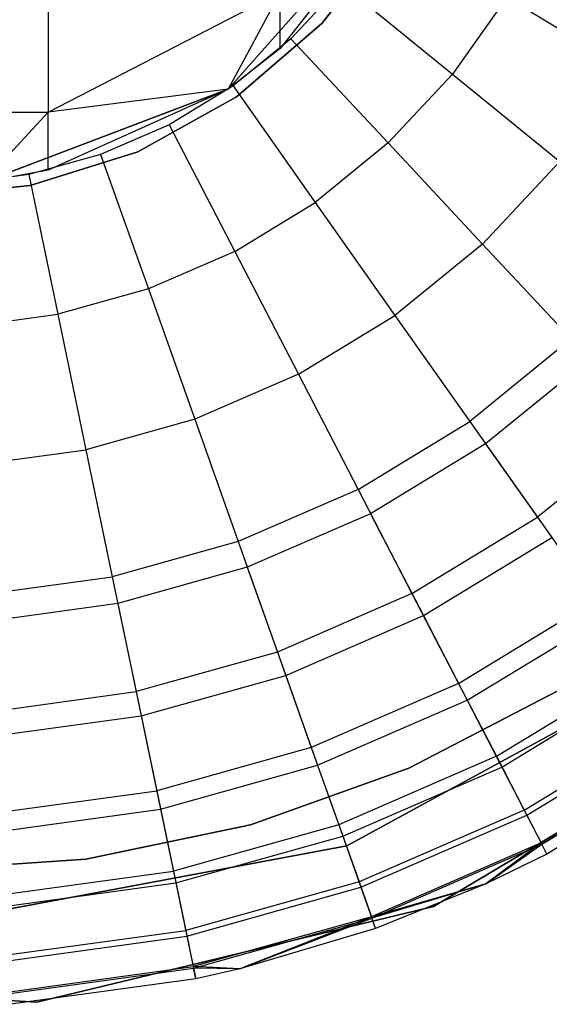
# Model space of a CAD drawing. Extents: x -28.1 to 0, y 0 to 28.1.
# Tile 57 of 215: x -14.037 to -13.847, y 0.001 to 0.355. Entities that reach past the tile are written whole.
import ezdxf

# ---------------------------------------------------------------- set-up
doc = ezdxf.new("R2010")
doc.units = 0
doc.header["$MEASUREMENT"] = 0
doc.layers.get('0').update_dxf_attribs({"color": 13, "linetype": 'CONTINUOUS'})

# ---------------------------------------------------------------- blocks, each defined once
blk = doc.blocks.new('ORTO_VIII_Z_ZAROWKA_OKAPO0')
at = {"color": 0}
for p, q in [((14.44758, 0.59107, 7.64954), (14.51006, 0.6616, 7.64954)), ((14.51006, 0.6616, 7.64954), (14.44758, 0.59107, 2.13773)), ((14.51006, 0.6616, 7.64954), (14.44758, 0.59107, 2.13773)), ((14.44758, 0.59107, 7.64954), (14.51006, 0.6616, 7.64954)), ((14.51006, 0.6616, 2.13773), (14.46629, 0.60573, 2.13773)), ((14.51006, 0.6616, 7.64954), (14.46629, 0.60573, 2.13773)), ((14.51006, 0.6616, 2.13773), (14.46629, 0.60573, 2.13773)), ((14.51006, 0.6616, 7.64954), (14.46629, 0.60573, 2.13773)), ((14.38286, 0.6447, 1.6684), (14.38286, 0.5828, 1.89944)), ((14.38286, 0.6447, 1.6684), (14.38286, 0.5828, 1.89944)), ((14.50622, 0.64698, 3.47238), (14.48137, 0.61483, 3.47238)), ((14.48137, 0.61483, 3.43301), (14.50622, 0.64698, 3.43301)), ((14.48137, 0.61483, 3.43301), (14.50622, 0.64698, 3.43301)), ((14.50622, 0.64698, 3.47238), (14.48137, 0.61483, 3.47238)), ((14.48845, 0.62885, 12.27765), (14.47012, 0.60921, 12.27765)), ((14.48845, 0.62885, 12.27765), (14.47012, 0.60921, 12.27765)), ((14.48845, 0.62885, 12.27765), (14.52823, 0.59649, 12.27316)), ((14.48845, 0.62885, 12.27765), (14.52823, 0.59649, 12.27316)), ((14.38286, 0.5828, 1.89944), (14.46629, 0.62592, 1.90705)), ((14.38286, 0.5828, 1.89944), (14.46629, 0.62592, 1.90705)), ((14.46629, 0.62592, 1.90705), (14.44758, 0.59107, 2.13773)), ((14.46629, 0.62592, 1.90705), (14.44758, 0.59107, 2.13773)), ((14.46629, 0.60573, 2.13773), (14.46629, 0.62592, 1.90705)), ((14.46629, 0.60573, 2.13773), (14.46629, 0.62592, 1.90705)), ((14.54776, 0.62416, 12.27316), (14.52823, 0.59649, 12.27316)), ((14.54776, 0.62416, 12.27316), (14.52823, 0.59649, 12.27316)), ((14.54776, 0.62416, 12.27316), (14.59024, 0.59833, 12.25984)), ((14.54776, 0.62416, 12.27316), (14.59024, 0.59833, 12.25984)), ((14.48137, 0.61483, 3.47238), (14.45056, 0.58835, 3.47238)), ((14.45056, 0.58835, 3.43301), (14.48137, 0.61483, 3.43301)), ((14.45056, 0.58835, 3.43301), (14.48137, 0.61483, 3.43301)), ((14.48137, 0.61483, 3.47238), (14.45056, 0.58835, 3.47238)), ((14.48137, 0.61483, 3.43301), (14.48137, 0.61483, 3.47238)), ((14.48137, 0.61483, 3.43301), (14.48137, 0.61483, 3.47238)), ((14.47012, 0.60921, 12.27765), (14.44928, 0.59226, 12.27765)), ((14.47012, 0.60921, 12.27765), (14.44928, 0.59226, 12.27765)), ((14.47012, 0.60921, 12.27765), (14.50511, 0.57174, 12.27316)), ((14.47012, 0.60921, 12.27765), (14.50511, 0.57174, 12.27316)), ((14.46629, 0.60573, 2.13773), (14.44758, 0.59107, 2.13773)), ((14.46629, 0.60573, 2.13773), (14.44758, 0.59107, 2.13773)), ((14.52823, 0.59649, 12.27316), (14.50511, 0.57174, 12.27316)), ((14.52823, 0.59649, 12.27316), (14.50511, 0.57174, 12.27316)), ((14.52823, 0.59649, 12.27316), (14.56679, 0.56512, 12.25984)), ((14.52823, 0.59649, 12.27316), (14.56679, 0.56512, 12.25984)), ((14.44928, 0.59226, 12.27765), (14.42632, 0.5783, 12.27765)), ((14.44928, 0.59226, 12.27765), (14.42632, 0.5783, 12.27765)), ((14.44928, 0.59226, 12.27765), (14.47885, 0.55037, 12.27316)), ((14.44928, 0.59226, 12.27765), (14.47885, 0.55037, 12.27316)), ((14.35948, 0.55766, 7.64954), (14.44758, 0.59107, 7.64954)), ((14.44758, 0.59107, 7.64954), (14.35948, 0.55766, 2.13773)), ((14.44758, 0.59107, 7.64954), (14.35948, 0.55766, 2.13773)), ((14.35948, 0.55766, 7.64954), (14.44758, 0.59107, 7.64954)), ((14.44758, 0.59107, 2.13773), (14.38286, 0.5828, 1.89944)), ((14.44758, 0.59107, 2.13773), (14.38286, 0.5828, 1.89944)), ((14.44758, 0.59107, 2.13773), (14.38286, 0.56195, 2.13773)), ((14.44758, 0.59107, 7.64954), (14.38286, 0.56195, 2.13773)), ((14.44758, 0.59107, 2.13773), (14.38286, 0.56195, 2.13773)), ((14.44758, 0.59107, 7.64954), (14.38286, 0.56195, 2.13773)), ((14.45056, 0.58835, 3.47238), (14.41505, 0.56861, 3.47238)), ((14.41505, 0.56861, 3.43301), (14.45056, 0.58835, 3.43301)), ((14.41505, 0.56861, 3.43301), (14.45056, 0.58835, 3.43301)), ((14.45056, 0.58835, 3.47238), (14.41505, 0.56861, 3.47238)), ((14.44758, 0.59107, 7.64954), (14.44758, 0.59107, 2.13773)), ((14.44758, 0.59107, 7.64954), (14.44758, 0.59107, 2.13773)), ((14.45056, 0.58835, 3.43301), (14.45056, 0.58835, 3.47238)), ((14.45056, 0.58835, 3.43301), (14.45056, 0.58835, 3.47238)), ((14.28865, 0.5828, 1.89944), (14.38286, 0.5828, 1.89944)), ((14.28865, 0.5828, 1.89944), (14.38286, 0.5828, 1.89944)), ((14.38286, 0.5828, 1.89944), (14.35948, 0.55766, 2.13773)), ((14.38286, 0.5828, 1.89944), (14.35948, 0.55766, 2.13773)), ((14.38286, 0.56195, 2.13773), (14.38286, 0.5828, 1.89944)), ((14.38286, 0.56195, 2.13773), (14.38286, 0.5828, 1.89944)), ((14.42632, 0.5783, 12.27765), (14.40168, 0.56759, 12.27765)), ((14.42632, 0.5783, 12.27765), (14.40168, 0.56759, 12.27765)), ((14.42632, 0.5783, 12.27765), (14.44991, 0.53277, 12.27316)), ((14.42632, 0.5783, 12.27765), (14.44991, 0.53277, 12.27316)), ((14.50511, 0.57174, 12.27316), (14.47885, 0.55037, 12.27316)), ((14.50511, 0.57174, 12.27316), (14.47885, 0.55037, 12.27316)), ((14.50511, 0.57174, 12.27316), (14.53905, 0.53541, 12.25984)), ((14.50511, 0.57174, 12.27316), (14.53905, 0.53541, 12.25984)), ((14.40168, 0.56759, 12.27765), (14.37581, 0.56035, 12.27765)), ((14.40168, 0.56759, 12.27765), (14.37581, 0.56035, 12.27765)), ((14.41505, 0.56861, 3.47238), (14.3763, 0.55643, 3.47238)), ((14.3763, 0.55643, 3.43301), (14.41505, 0.56861, 3.43301)), ((14.3763, 0.55643, 3.43301), (14.41505, 0.56861, 3.43301)), ((14.41505, 0.56861, 3.47238), (14.3763, 0.55643, 3.47238)), ((14.40168, 0.56759, 12.27765), (14.41885, 0.51928, 12.27316)), ((14.40168, 0.56759, 12.27765), (14.41885, 0.51928, 12.27316)), ((14.41505, 0.56861, 3.43301), (14.41505, 0.56861, 3.47238)), ((14.41505, 0.56861, 3.43301), (14.41505, 0.56861, 3.47238)), ((14.56679, 0.56512, 12.25984), (14.53905, 0.53541, 12.25984)), ((14.56679, 0.56512, 12.25984), (14.53905, 0.53541, 12.25984)), ((14.37581, 0.56035, 12.27765), (14.34919, 0.55669, 12.27765)), ((14.37581, 0.56035, 12.27765), (14.34919, 0.55669, 12.27765)), ((14.38286, 0.56195, 2.13773), (14.35948, 0.55766, 2.13773)), ((14.38286, 0.56195, 2.13773), (14.35948, 0.55766, 2.13773)), ((14.37581, 0.56035, 12.27765), (14.38624, 0.51014, 12.27316)), ((14.37581, 0.56035, 12.27765), (14.38624, 0.51014, 12.27316)), ((14.3763, 0.55643, 3.47238), (14.33588, 0.55229, 3.47238)), ((14.33588, 0.55229, 3.43301), (14.3763, 0.55643, 3.43301)), ((14.33588, 0.55229, 3.43301), (14.3763, 0.55643, 3.43301)), ((14.3763, 0.55643, 3.47238), (14.33588, 0.55229, 3.47238)), ((14.3763, 0.55643, 3.43301), (14.3763, 0.55643, 3.47238)), ((14.3763, 0.55643, 3.43301), (14.3763, 0.55643, 3.47238)), ((14.44991, 0.53277, 12.27316), (14.47885, 0.55037, 12.27316)), ((14.44991, 0.53277, 12.27316), (14.47885, 0.55037, 12.27316)), ((14.47885, 0.55037, 12.27316), (14.50751, 0.50975, 12.25984)), ((14.47885, 0.55037, 12.27316), (14.50751, 0.50975, 12.25984)), ((14.53905, 0.53541, 12.25984), (14.50751, 0.50975, 12.25984)), ((14.53905, 0.53541, 12.25984), (14.50751, 0.50975, 12.25984)), ((14.53905, 0.53541, 12.25984), (14.57089, 0.50131, 12.23809)), ((14.53905, 0.53541, 12.25984), (14.57089, 0.50131, 12.23809)), ((14.44991, 0.53277, 12.27316), (14.41885, 0.51928, 12.27316)), ((14.44991, 0.53277, 12.27316), (14.41885, 0.51928, 12.27316)), ((14.44991, 0.53277, 12.27316), (14.47278, 0.48863, 12.25984)), ((14.44991, 0.53277, 12.27316), (14.47278, 0.48863, 12.25984)), ((14.41885, 0.51928, 12.27316), (14.38624, 0.51014, 12.27316)), ((14.41885, 0.51928, 12.27316), (14.38624, 0.51014, 12.27316)), ((14.41885, 0.51928, 12.27316), (14.4355, 0.47244, 12.25984)), ((14.41885, 0.51928, 12.27316), (14.4355, 0.47244, 12.25984)), ((14.35269, 0.50553, 12.27316), (14.38624, 0.51014, 12.27316)), ((14.35269, 0.50553, 12.27316), (14.38624, 0.51014, 12.27316)), ((14.38624, 0.51014, 12.27316), (14.39635, 0.46147, 12.25984)), ((14.38624, 0.51014, 12.27316), (14.39635, 0.46147, 12.25984)), ((14.47278, 0.48863, 12.25984), (14.50751, 0.50975, 12.25984)), ((14.47278, 0.48863, 12.25984), (14.50751, 0.50975, 12.25984)), ((14.50751, 0.50975, 12.25984), (14.53442, 0.47164, 12.23809)), ((14.50751, 0.50975, 12.25984), (14.53442, 0.47164, 12.23809)), ((14.57089, 0.50131, 12.23809), (14.53442, 0.47164, 12.23809)), ((14.57089, 0.50131, 12.23809), (14.53442, 0.47164, 12.23809)), ((14.57761, 0.49412, 9.95481), (14.54009, 0.4636, 9.95481)), ((14.57761, 0.49412, 9.95481), (14.54009, 0.4636, 9.95481)), ((14.47278, 0.48863, 12.25984), (14.4355, 0.47244, 12.25984)), ((14.47278, 0.48863, 12.25984), (14.4355, 0.47244, 12.25984)), ((14.47278, 0.48863, 12.25984), (14.49424, 0.44721, 12.23809)), ((14.47278, 0.48863, 12.25984), (14.49424, 0.44721, 12.23809)), ((14.4355, 0.47244, 12.25984), (14.39635, 0.46147, 12.25984)), ((14.4355, 0.47244, 12.25984), (14.39635, 0.46147, 12.25984)), ((14.4355, 0.47244, 12.25984), (14.45112, 0.42848, 12.23809)), ((14.4355, 0.47244, 12.25984), (14.45112, 0.42848, 12.23809)), ((14.49424, 0.44721, 12.23809), (14.53442, 0.47164, 12.23809)), ((14.49424, 0.44721, 12.23809), (14.53442, 0.47164, 12.23809)), ((14.53442, 0.47164, 12.23809), (14.55873, 0.4372, 12.20857)), ((14.53442, 0.47164, 12.23809), (14.55873, 0.4372, 12.20857)), ((14.59966, 0.4705, 12.20857), (14.55873, 0.4372, 12.20857)), ((14.59966, 0.4705, 12.20857), (14.55873, 0.4372, 12.20857)), ((14.35608, 0.45593, 12.25984), (14.39635, 0.46147, 12.25984)), ((14.35608, 0.45593, 12.25984), (14.39635, 0.46147, 12.25984)), ((14.39635, 0.46147, 12.25984), (14.40584, 0.4158, 12.23809)), ((14.39635, 0.46147, 12.25984), (14.40584, 0.4158, 12.23809)), ((14.54009, 0.4636, 9.95481), (14.49877, 0.43847, 9.95481)), ((14.54009, 0.4636, 9.95481), (14.49877, 0.43847, 9.95481)), ((14.54009, 0.4636, 9.95481), (14.56387, 0.42992, 10.02262)), ((14.54009, 0.4636, 9.95481), (14.56387, 0.42992, 10.02262)), ((14.49424, 0.44721, 12.23809), (14.45112, 0.42848, 12.23809)), ((14.49424, 0.44721, 12.23809), (14.45112, 0.42848, 12.23809)), ((14.49424, 0.44721, 12.23809), (14.51364, 0.40978, 12.20857)), ((14.49424, 0.44721, 12.23809), (14.51364, 0.40978, 12.20857)), ((14.49877, 0.43847, 9.95481), (14.45441, 0.41921, 9.95481)), ((14.49877, 0.43847, 9.95481), (14.45441, 0.41921, 9.95481)), ((14.49877, 0.43847, 9.95481), (14.51774, 0.40187, 10.02262)), ((14.49877, 0.43847, 9.95481), (14.51774, 0.40187, 10.02262)), ((14.51364, 0.40978, 12.20857), (14.55873, 0.4372, 12.20857)), ((14.51364, 0.40978, 12.20857), (14.55873, 0.4372, 12.20857)), ((14.55873, 0.4372, 12.20857), (14.57972, 0.40746, 12.17217)), ((14.55873, 0.4372, 12.20857), (14.57972, 0.40746, 12.17217)), ((14.45112, 0.42848, 12.23809), (14.40584, 0.4158, 12.23809)), ((14.45112, 0.42848, 12.23809), (14.40584, 0.4158, 12.23809)), ((14.45112, 0.42848, 12.23809), (14.46524, 0.38875, 12.20857)), ((14.45112, 0.42848, 12.23809), (14.46524, 0.38875, 12.20857)), ((14.51774, 0.40187, 10.02262), (14.56387, 0.42992, 10.02262)), ((14.51774, 0.40187, 10.02262), (14.56387, 0.42992, 10.02262)), ((14.45441, 0.41921, 9.95481), (14.40785, 0.40616, 9.95481)), ((14.45441, 0.41921, 9.95481), (14.40785, 0.40616, 9.95481)), ((14.45441, 0.41921, 9.95481), (14.46822, 0.38036, 10.02262)), ((14.45441, 0.41921, 9.95481), (14.46822, 0.38036, 10.02262)), ((14.35926, 0.40939, 12.23809), (14.40584, 0.4158, 12.23809)), ((14.35926, 0.40939, 12.23809), (14.40584, 0.4158, 12.23809)), ((14.40584, 0.4158, 12.23809), (14.41442, 0.37452, 12.20857)), ((14.40584, 0.4158, 12.23809), (14.41442, 0.37452, 12.20857)), ((14.51364, 0.40978, 12.20857), (14.46524, 0.38875, 12.20857)), ((14.51364, 0.40978, 12.20857), (14.46524, 0.38875, 12.20857)), ((14.51364, 0.40978, 12.20857), (14.53038, 0.37746, 12.17217)), ((14.51364, 0.40978, 12.20857), (14.53038, 0.37746, 12.17217)), ((14.53038, 0.37746, 12.17217), (14.57972, 0.40746, 12.17217)), ((14.53038, 0.37746, 12.17217), (14.57972, 0.40746, 12.17217)), ((14.40785, 0.40616, 9.95481), (14.35994, 0.39957, 9.95481)), ((14.40785, 0.40616, 9.95481), (14.35994, 0.39957, 9.95481)), ((14.40785, 0.40616, 9.95481), (14.41623, 0.36579, 10.02262)), ((14.40785, 0.40616, 9.95481), (14.41623, 0.36579, 10.02262)), ((14.46822, 0.38036, 10.02262), (14.51774, 0.40187, 10.02262)), ((14.46822, 0.38036, 10.02262), (14.51774, 0.40187, 10.02262)), ((14.51774, 0.40187, 10.02262), (14.53352, 0.37141, 10.09418)), ((14.51774, 0.40187, 10.02262), (14.53352, 0.37141, 10.09418)), ((14.53352, 0.37141, 10.09418), (14.58365, 0.40189, 10.09418)), ((14.53352, 0.37141, 10.09418), (14.58365, 0.40189, 10.09418)), ((14.46524, 0.38875, 12.20857), (14.41442, 0.37452, 12.20857)), ((14.46524, 0.38875, 12.20857), (14.41442, 0.37452, 12.20857)), ((14.46524, 0.38875, 12.20857), (14.47742, 0.35446, 12.17217)), ((14.46524, 0.38875, 12.20857), (14.47742, 0.35446, 12.17217)), ((14.61671, 0.38805, 10.00781), (14.49016, 0.3191, 10.00781)), ((14.49016, 0.3191, 3.3149), (14.61671, 0.38805, 3.3149)), ((14.49016, 0.3191, 3.3149), (14.61671, 0.38805, 3.3149)), ((14.61671, 0.38805, 10.00781), (14.49016, 0.3191, 10.00781)), ((14.54397, 0.35125, 12.13001), (14.59674, 0.38335, 12.13001)), ((14.54397, 0.35125, 12.13001), (14.59674, 0.38335, 12.13001)), ((14.41623, 0.36579, 10.02262), (14.46822, 0.38036, 10.02262)), ((14.41623, 0.36579, 10.02262), (14.46822, 0.38036, 10.02262)), ((14.46822, 0.38036, 10.02262), (14.47971, 0.34803, 10.09418)), ((14.46822, 0.38036, 10.02262), (14.47971, 0.34803, 10.09418)), ((14.54596, 0.3474, 10.16879), (14.59924, 0.3798, 10.16879)), ((14.54596, 0.3474, 10.16879), (14.59924, 0.3798, 10.16879)), ((14.53038, 0.37746, 12.17217), (14.47742, 0.35446, 12.17217)), ((14.53038, 0.37746, 12.17217), (14.47742, 0.35446, 12.17217)), ((14.53038, 0.37746, 12.17217), (14.54397, 0.35125, 12.13001)), ((14.53038, 0.37746, 12.17217), (14.54397, 0.35125, 12.13001)), ((14.36214, 0.36733, 12.20857), (14.41442, 0.37452, 12.20857)), ((14.36214, 0.36733, 12.20857), (14.41442, 0.37452, 12.20857)), ((14.41442, 0.37452, 12.20857), (14.42183, 0.33888, 12.17217)), ((14.41442, 0.37452, 12.20857), (14.42183, 0.33888, 12.17217)), ((14.51247, 0.34694, 3.47238), (14.56612, 0.37479, 3.47238)), ((14.56612, 0.37479, 3.43301), (14.51247, 0.34694, 3.43301)), ((14.51247, 0.34694, 3.47238), (14.56612, 0.37479, 3.47238)), ((14.56612, 0.37479, 3.43301), (14.51247, 0.34694, 3.43301)), ((14.52135, 0.29729, 10.00781), (14.64745, 0.37225, 10.00781)), ((14.64745, 0.37225, 3.3149), (14.52135, 0.29729, 3.3149)), ((14.52135, 0.29729, 10.00781), (14.64745, 0.37225, 10.00781)), ((14.64745, 0.37225, 3.3149), (14.52135, 0.29729, 3.3149)), ((14.47971, 0.34803, 10.09418), (14.53352, 0.37141, 10.09418)), ((14.47971, 0.34803, 10.09418), (14.53352, 0.37141, 10.09418)), ((14.53352, 0.37141, 10.09418), (14.54596, 0.3474, 10.16879)), ((14.53352, 0.37141, 10.09418), (14.54596, 0.3474, 10.16879)), ((14.36275, 0.35844, 10.02262), (14.41623, 0.36579, 10.02262)), ((14.36275, 0.35844, 10.02262), (14.41623, 0.36579, 10.02262)), ((14.41623, 0.36579, 10.02262), (14.42321, 0.33221, 10.09418)), ((14.41623, 0.36579, 10.02262), (14.42321, 0.33221, 10.09418)), ((14.55397, 0.33194, 12.08336), (14.60929, 0.36557, 12.08336)), ((14.55397, 0.33194, 12.08336), (14.60929, 0.36557, 12.08336)), ((14.55493, 0.33009, 10.24572), (14.61049, 0.36387, 10.24572)), ((14.55493, 0.33009, 10.24572), (14.61049, 0.36387, 10.24572)), ((14.47742, 0.35446, 12.17217), (14.42183, 0.33888, 12.17217)), ((14.47742, 0.35446, 12.17217), (14.42183, 0.33888, 12.17217)), ((14.47742, 0.35446, 12.17217), (14.48731, 0.32664, 12.13001)), ((14.47742, 0.35446, 12.17217), (14.48731, 0.32664, 12.13001)), ((14.5601, 0.32011, 12.03365), (14.61697, 0.35469, 12.03365)), ((14.5601, 0.32011, 12.03365), (14.61697, 0.35469, 12.03365)), ((14.56035, 0.31963, 10.32419), (14.61728, 0.35425, 10.32419)), ((14.56035, 0.31963, 10.32419), (14.61728, 0.35425, 10.32419)), ((14.54397, 0.35125, 12.13001), (14.48731, 0.32664, 12.13001)), ((14.54397, 0.35125, 12.13001), (14.48731, 0.32664, 12.13001)), ((14.54397, 0.35125, 12.13001), (14.55397, 0.33194, 12.08336)), ((14.54397, 0.35125, 12.13001), (14.55397, 0.33194, 12.08336)), ((14.61956, 0.35103, 10.40345), (14.56217, 0.31613, 10.40345)), ((14.61956, 0.35103, 11.98237), (14.56217, 0.31613, 11.98237)), ((14.61956, 0.35103, 10.40345), (14.56217, 0.31613, 10.40345)), ((14.61956, 0.35103, 11.98237), (14.56217, 0.31613, 11.98237)), ((14.42321, 0.33221, 10.09418), (14.47971, 0.34803, 10.09418)), ((14.42321, 0.33221, 10.09418), (14.47971, 0.34803, 10.09418)), ((14.45552, 0.32667, 3.47238), (14.51247, 0.34694, 3.47238)), ((14.51247, 0.34694, 3.43301), (14.45552, 0.32667, 3.43301)), ((14.45552, 0.32667, 3.47238), (14.51247, 0.34694, 3.47238)), ((14.51247, 0.34694, 3.43301), (14.45552, 0.32667, 3.43301)), ((14.47971, 0.34803, 10.09418), (14.48876, 0.32256, 10.16879)), ((14.47971, 0.34803, 10.09418), (14.48876, 0.32256, 10.16879)), ((14.48876, 0.32256, 10.16879), (14.54596, 0.3474, 10.16879)), ((14.48876, 0.32256, 10.16879), (14.54596, 0.3474, 10.16879)), ((14.51247, 0.34694, 3.47238), (14.51247, 0.34694, 3.43301)), ((14.51247, 0.34694, 3.47238), (14.51247, 0.34694, 3.43301)), ((14.54596, 0.3474, 10.16879), (14.55493, 0.33009, 10.24572)), ((14.54596, 0.3474, 10.16879), (14.55493, 0.33009, 10.24572)), ((14.36463, 0.33102, 12.17217), (14.42183, 0.33888, 12.17217)), ((14.36463, 0.33102, 12.17217), (14.42183, 0.33888, 12.17217)), ((14.42183, 0.33888, 12.17217), (14.42783, 0.30998, 12.13001)), ((14.42183, 0.33888, 12.17217), (14.42783, 0.30998, 12.13001)), ((14.36509, 0.32422, 10.09418), (14.42321, 0.33221, 10.09418)), ((14.36509, 0.32422, 10.09418), (14.42321, 0.33221, 10.09418)), ((14.42321, 0.33221, 10.09418), (14.42872, 0.30573, 10.16879)), ((14.42321, 0.33221, 10.09418), (14.42872, 0.30573, 10.16879)), ((14.55397, 0.33194, 12.08336), (14.4946, 0.30615, 12.08336)), ((14.55397, 0.33194, 12.08336), (14.4946, 0.30615, 12.08336)), ((14.49529, 0.30418, 10.24572), (14.55493, 0.33009, 10.24572)), ((14.49529, 0.30418, 10.24572), (14.55493, 0.33009, 10.24572)), ((14.55397, 0.33194, 12.08336), (14.5601, 0.32011, 12.03365)), ((14.55397, 0.33194, 12.08336), (14.5601, 0.32011, 12.03365)), ((14.55493, 0.33009, 10.24572), (14.56035, 0.31963, 10.32419)), ((14.55493, 0.33009, 10.24572), (14.56035, 0.31963, 10.32419)), ((14.39634, 0.31433, 3.47238), (14.45552, 0.32667, 3.47238)), ((14.45552, 0.32667, 3.43301), (14.39634, 0.31433, 3.43301)), ((14.39634, 0.31433, 3.47238), (14.45552, 0.32667, 3.47238)), ((14.45552, 0.32667, 3.43301), (14.39634, 0.31433, 3.43301)), ((14.48731, 0.32664, 12.13001), (14.42783, 0.30998, 12.13001)), ((14.48731, 0.32664, 12.13001), (14.42783, 0.30998, 12.13001)), ((14.45552, 0.32667, 3.47238), (14.45552, 0.32667, 3.43301)), ((14.45552, 0.32667, 3.47238), (14.45552, 0.32667, 3.43301)), ((14.48731, 0.32664, 12.13001), (14.4946, 0.30615, 12.08336)), ((14.48731, 0.32664, 12.13001), (14.4946, 0.30615, 12.08336)), ((14.42872, 0.30573, 10.16879), (14.48876, 0.32256, 10.16879)), ((14.42872, 0.30573, 10.16879), (14.48876, 0.32256, 10.16879)), ((14.48876, 0.32256, 10.16879), (14.49529, 0.30418, 10.24572)), ((14.48876, 0.32256, 10.16879), (14.49529, 0.30418, 10.24572)), ((14.49016, 0.3191, 10.00781), (14.34849, 0.29263, 10.00781)), ((14.34849, 0.29263, 3.3149), (14.49016, 0.3191, 3.3149)), ((14.34849, 0.29263, 3.3149), (14.49016, 0.3191, 3.3149)), ((14.49016, 0.3191, 10.00781), (14.34849, 0.29263, 10.00781)), ((14.49016, 0.3191, 3.3149), (14.49016, 0.3191, 10.00781)), ((14.49016, 0.3191, 3.3149), (14.49016, 0.3191, 10.00781)), ((14.5601, 0.32011, 12.03365), (14.49906, 0.29359, 12.03365)), ((14.5601, 0.32011, 12.03365), (14.49906, 0.29359, 12.03365)), ((14.49924, 0.29308, 10.32419), (14.56035, 0.31963, 10.32419)), ((14.49924, 0.29308, 10.32419), (14.56035, 0.31963, 10.32419)), ((14.5601, 0.32011, 12.03365), (14.54019, 0.30543, 11.98237)), ((14.5601, 0.32011, 12.03365), (14.54019, 0.30543, 11.98237)), ((14.54019, 0.30543, 10.40345), (14.56035, 0.31963, 10.32419)), ((14.54019, 0.30543, 10.40345), (14.56035, 0.31963, 10.32419)), ((14.56217, 0.31613, 11.98237), (14.5601, 0.32011, 12.03365)), ((14.56217, 0.31613, 11.98237), (14.5601, 0.32011, 12.03365)), ((14.56217, 0.31613, 10.40345), (14.56035, 0.31963, 10.32419)), ((14.56217, 0.31613, 10.40345), (14.56035, 0.31963, 10.32419)), ((14.56217, 0.31613, 10.40345), (14.54019, 0.30543, 10.40345)), ((14.56217, 0.31613, 11.98237), (14.54019, 0.30543, 11.98237)), ((14.56217, 0.31613, 10.40345), (14.54019, 0.30543, 10.40345)), ((14.56217, 0.31613, 11.98237), (14.54019, 0.30543, 11.98237)), ((14.56217, 0.31613, 11.98237), (14.56217, 0.31613, 10.40345)), ((14.56217, 0.31613, 11.98237), (14.56217, 0.31613, 10.40345)), ((14.33603, 0.31017, 3.47238), (14.39634, 0.31433, 3.47238)), ((14.39634, 0.31433, 3.43301), (14.33603, 0.31017, 3.43301)), ((14.33603, 0.31017, 3.47238), (14.39634, 0.31433, 3.47238)), ((14.39634, 0.31433, 3.43301), (14.33603, 0.31017, 3.43301)), ((14.39634, 0.31433, 3.47238), (14.39634, 0.31433, 3.43301)), ((14.39634, 0.31433, 3.47238), (14.39634, 0.31433, 3.43301)), ((14.36664, 0.30157, 12.13001), (14.42783, 0.30998, 12.13001)), ((14.36664, 0.30157, 12.13001), (14.42783, 0.30998, 12.13001)), ((14.42783, 0.30998, 12.13001), (14.43226, 0.28868, 12.08336)), ((14.42783, 0.30998, 12.13001), (14.43226, 0.28868, 12.08336)), ((14.36694, 0.29724, 10.16879), (14.42872, 0.30573, 10.16879)), ((14.36694, 0.29724, 10.16879), (14.42872, 0.30573, 10.16879)), ((14.42872, 0.30573, 10.16879), (14.43268, 0.28664, 10.24572)), ((14.42872, 0.30573, 10.16879), (14.43268, 0.28664, 10.24572)), ((14.4946, 0.30615, 12.08336), (14.43226, 0.28868, 12.08336)), ((14.4946, 0.30615, 12.08336), (14.43226, 0.28868, 12.08336)), ((14.4946, 0.30615, 12.08336), (14.49906, 0.29359, 12.03365)), ((14.4946, 0.30615, 12.08336), (14.49906, 0.29359, 12.03365)), ((14.54019, 0.30543, 11.98237), (14.49906, 0.29359, 12.03365)), ((14.54019, 0.30543, 11.98237), (14.49906, 0.29359, 12.03365)), ((14.54019, 0.30543, 10.40345), (14.49924, 0.29308, 10.32419)), ((14.54019, 0.30543, 10.40345), (14.49924, 0.29308, 10.32419)), ((14.54019, 0.30543, 10.40345), (14.50056, 0.28937, 10.40345)), ((14.54019, 0.30543, 11.98237), (14.50056, 0.28937, 11.98237)), ((14.54019, 0.30543, 10.40345), (14.50056, 0.28937, 10.40345)), ((14.54019, 0.30543, 11.98237), (14.50056, 0.28937, 11.98237)), ((14.54019, 0.30543, 11.98237), (14.54019, 0.30543, 10.40345)), ((14.54019, 0.30543, 11.98237), (14.54019, 0.30543, 10.40345)), ((14.43268, 0.28664, 10.24572), (14.49529, 0.30418, 10.24572)), ((14.43268, 0.28664, 10.24572), (14.49529, 0.30418, 10.24572)), ((14.49529, 0.30418, 10.24572), (14.49924, 0.29308, 10.32419)), ((14.49529, 0.30418, 10.24572), (14.49924, 0.29308, 10.32419)), ((14.37876, 0.26284, 10.00781), (14.52135, 0.29729, 10.00781)), ((14.52135, 0.29729, 3.3149), (14.37876, 0.26284, 3.3149)), ((14.37876, 0.26284, 10.00781), (14.52135, 0.29729, 10.00781)), ((14.52135, 0.29729, 3.3149), (14.37876, 0.26284, 3.3149)), ((14.52135, 0.29729, 10.00781), (14.52135, 0.29729, 3.3149)), ((14.52135, 0.29729, 10.00781), (14.52135, 0.29729, 3.3149)), ((14.49906, 0.29359, 12.03365), (14.43497, 0.27564, 12.03365)), ((14.49906, 0.29359, 12.03365), (14.43497, 0.27564, 12.03365)), ((14.43508, 0.2751, 10.32419), (14.49924, 0.29308, 10.32419)), ((14.43508, 0.2751, 10.32419), (14.49924, 0.29308, 10.32419)), ((14.49906, 0.29359, 12.03365), (14.45178, 0.27483, 11.98237)), ((14.49906, 0.29359, 12.03365), (14.45178, 0.27483, 11.98237)), ((14.45178, 0.27483, 10.40345), (14.49924, 0.29308, 10.32419)), ((14.45178, 0.27483, 10.40345), (14.49924, 0.29308, 10.32419)), ((14.50056, 0.28937, 11.98237), (14.49906, 0.29359, 12.03365)), ((14.50056, 0.28937, 11.98237), (14.49906, 0.29359, 12.03365)), ((14.50056, 0.28937, 10.40345), (14.49924, 0.29308, 10.32419)), ((14.50056, 0.28937, 10.40345), (14.49924, 0.29308, 10.32419)), ((14.36813, 0.27987, 12.08336), (14.43226, 0.28868, 12.08336)), ((14.36813, 0.27987, 12.08336), (14.43226, 0.28868, 12.08336)), ((14.43226, 0.28868, 12.08336), (14.43497, 0.27564, 12.03365)), ((14.43226, 0.28868, 12.08336), (14.43497, 0.27564, 12.03365)), ((14.50056, 0.28937, 10.40345), (14.45178, 0.27483, 10.40345)), ((14.50056, 0.28937, 11.98237), (14.45178, 0.27483, 11.98237)), ((14.50056, 0.28937, 10.40345), (14.45178, 0.27483, 10.40345)), ((14.50056, 0.28937, 11.98237), (14.45178, 0.27483, 11.98237)), ((14.50056, 0.28937, 11.98237), (14.50056, 0.28937, 10.40345)), ((14.50056, 0.28937, 11.98237), (14.50056, 0.28937, 10.40345)), ((14.36827, 0.27778, 10.24572), (14.43268, 0.28664, 10.24572)), ((14.36827, 0.27778, 10.24572), (14.43268, 0.28664, 10.24572)), ((14.43268, 0.28664, 10.24572), (14.43508, 0.2751, 10.32419)), ((14.43268, 0.28664, 10.24572), (14.43508, 0.2751, 10.32419)), ((14.36903, 0.26658, 12.03365), (14.43497, 0.27564, 12.03365)), ((14.36903, 0.26658, 12.03365), (14.43497, 0.27564, 12.03365)), ((14.36907, 0.26603, 10.32419), (14.43508, 0.2751, 10.32419)), ((14.36907, 0.26603, 10.32419), (14.43508, 0.2751, 10.32419)), ((14.45178, 0.27483, 11.98237), (14.43497, 0.27564, 12.03365)), ((14.43497, 0.27564, 12.03365), (14.43588, 0.27125, 11.98237)), ((14.45178, 0.27483, 11.98237), (14.43497, 0.27564, 12.03365)), ((14.43497, 0.27564, 12.03365), (14.43588, 0.27125, 11.98237)), ((14.45178, 0.27483, 10.40345), (14.43508, 0.2751, 10.32419)), ((14.43588, 0.27125, 10.40345), (14.43508, 0.2751, 10.32419)), ((14.45178, 0.27483, 10.40345), (14.43508, 0.2751, 10.32419)), ((14.43588, 0.27125, 10.40345), (14.43508, 0.2751, 10.32419)), ((14.45178, 0.27483, 10.40345), (14.43588, 0.27125, 10.40345)), ((14.45178, 0.27483, 11.98237), (14.43588, 0.27125, 11.98237)), ((14.45178, 0.27483, 10.40345), (14.43588, 0.27125, 10.40345)), ((14.45178, 0.27483, 11.98237), (14.43588, 0.27125, 11.98237)), ((14.45178, 0.27483, 11.98237), (14.45178, 0.27483, 10.40345)), ((14.45178, 0.27483, 11.98237), (14.45178, 0.27483, 10.40345)), ((14.23235, 0.27194, 10.00781), (14.37876, 0.26284, 10.00781)), ((14.37876, 0.26284, 3.3149), (14.23235, 0.27194, 3.3149)), ((14.23235, 0.27194, 10.00781), (14.37876, 0.26284, 10.00781)), ((14.37876, 0.26284, 3.3149), (14.23235, 0.27194, 3.3149)), ((14.43588, 0.27125, 10.40345), (14.36934, 0.2621, 10.40345)), ((14.43588, 0.27125, 11.98237), (14.36934, 0.2621, 11.98237)), ((14.43588, 0.27125, 10.40345), (14.36934, 0.2621, 10.40345)), ((14.43588, 0.27125, 11.98237), (14.36934, 0.2621, 11.98237)), ((14.43588, 0.27125, 11.98237), (14.43588, 0.27125, 10.40345)), ((14.43588, 0.27125, 11.98237), (14.43588, 0.27125, 10.40345)), ((14.37876, 0.26284, 10.00781), (14.37876, 0.26284, 3.3149)), ((14.37876, 0.26284, 10.00781), (14.37876, 0.26284, 3.3149))]:
    blk.add_line(p, q, dxfattribs=at)

msp = doc.modelspace()

# ---------------------------------------------------------------- block references
at = {"color": 0}
msp.add_blockref('ORTO_VIII_Z_ZAROWKA_OKAPO0', (-28.41, -0.26151, -0.64167), dxfattribs=at)

doc.saveas('drawing.dxf')
